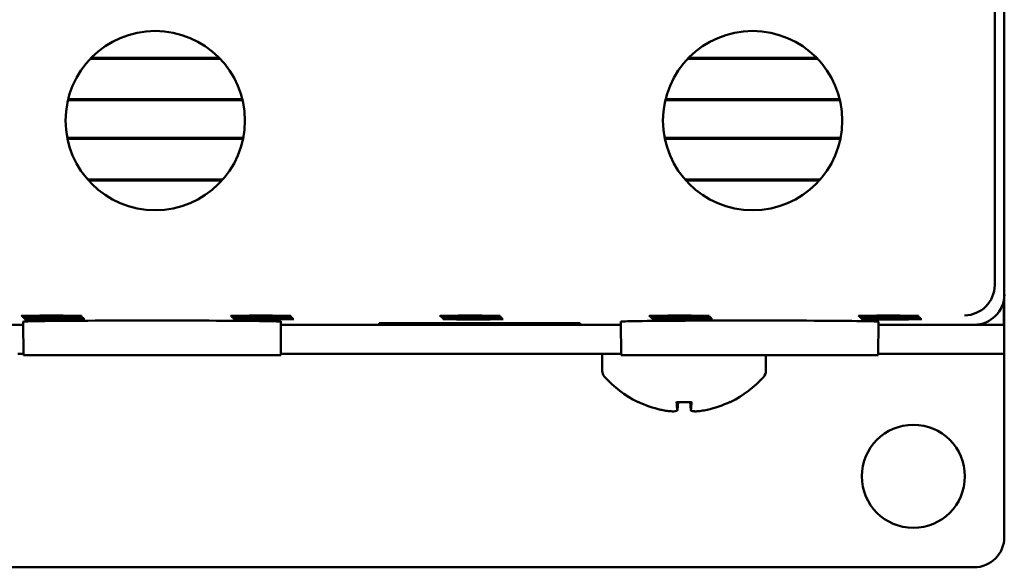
# Model space of a CAD drawing. Header units: inches. Extents: x 1.8 to 24, y 1.2 to 18.
# Tile 5 of 22: x 10.5 to 12.1, y 7.4 to 8.3. Entities that reach past the tile are written whole.
import ezdxf

# ---------------------------------------------------------------- set-up
doc = ezdxf.new("R2010")
doc.units = ezdxf.units.IN
doc.header["$LTSCALE"] = 0.8
doc.header["$MEASUREMENT"] = 0
doc.layers.add('Visible (ANSI)', color=7, linetype='Continuous', lineweight=50)

msp = doc.modelspace()

# ---------------------------------------------------------------- linework, layer by layer
at = {"layer": 'Visible (ANSI)'}
for p, q in [((12.1289, 11.2533), (12.1289, 7.8849)), ((12.1447, 7.8691), (12.1447, 8.6891)), ((10.8515, 8.2577), (10.6378, 8.2577)), ((10.8499, 8.2593), (10.6394, 8.2593)), ((11.8365, 8.2577), (11.6228, 8.2577)), ((11.8349, 8.2593), (11.6244, 8.2593)), ((10.6007, 8.1891), (10.8886, 8.1891)), ((10.6011, 8.1907), (10.8882, 8.1907)), ((11.5857, 8.1891), (11.8736, 8.1891)), ((11.5861, 8.1907), (11.8732, 8.1907)), ((10.8897, 8.1273), (10.5996, 8.1273)), ((10.8894, 8.1257), (10.5999, 8.1257)), ((11.8747, 8.1273), (11.5846, 8.1273)), ((11.8744, 8.1257), (11.5849, 8.1257)), ((10.6331, 8.0587), (10.8563, 8.0587)), ((10.6345, 8.0571), (10.8549, 8.0571)), ((11.6181, 8.0587), (11.8413, 8.0587)), ((11.6195, 8.0571), (11.8399, 8.0571)), ((12.144, 7.8611), (12.144, 7.8191)), ((12.1447, 7.8191), (12.1447, 7.8691)), ((9.9671, 7.8191), (10.5272, 7.8191)), ((10.5277, 7.7691), (10.5272, 7.8241)), ((10.9517, 7.7691), (10.9521, 7.8241)), ((10.9521, 7.8191), (11.5122, 7.8191)), ((11.1141, 7.8218), (11.4452, 7.8218)), ((11.1141, 7.8206), (11.1141, 7.8218)), ((11.1142, 7.8218), (11.1141, 7.8206)), ((11.4452, 7.8206), (11.1141, 7.8206)), ((11.4452, 7.8218), (11.4452, 7.8206)), ((11.4452, 7.8218), (11.4452, 7.8206)), ((11.5127, 7.7691), (11.5122, 7.8241)), ((11.9367, 7.7691), (11.9371, 7.8241)), ((11.9371, 7.8191), (12.0947, 7.8191)), ((12.144, 7.8191), (12.0947, 7.8191)), ((12.1447, 7.8191), (12.144, 7.8191)), ((12.1447, 7.7713), (12.1447, 7.8191)), ((10.5181, 7.7713), (10.5276, 7.7713)), ((10.5277, 7.7691), (10.9517, 7.7691)), ((10.9517, 7.7713), (11.5126, 7.7713)), ((11.4817, 7.7432), (11.4817, 7.7713)), ((11.5127, 7.7691), (11.9367, 7.7691)), ((11.7517, 7.7432), (11.7517, 7.7691)), ((11.9367, 7.7713), (12.0947, 7.7713)), ((12.1447, 7.7713), (12.0947, 7.7713)), ((12.1447, 7.7713), (12.1447, 7.7712)), ((12.1447, 7.7712), (12.1447, 7.4691)), ((11.6045, 7.6914), (11.6288, 7.6914)), ((11.6056, 7.6785), (11.6068, 7.6914)), ((11.6277, 7.6785), (11.6266, 7.6914)), ((12.0947, 7.4191), (9.3947, 7.4191))]:
    msp.add_line(p, q, dxfattribs=at)
for centre, radius in [((10.7447, 8.1556), 0.1478), ((11.7297, 8.1556), 0.1478), ((11.9947, 7.5691), 0.085)]:
    msp.add_circle(centre, radius, dxfattribs=at)
for centre, radius, start, end in [((11.4967, 7.7432), 0.015, 180, 221.6116), ((11.6167, 7.8498), 0.1755, 221.6116, 244.0262), ((11.6167, 7.8498), 0.1755, 295.9738, 318.3884), ((11.7367, 7.7432), 0.015, 318.3884, 0), ((11.5423, 7.697), 0.0056, 244.0262, 266.9688), ((11.6911, 7.697), 0.0056, 273.0312, 295.9738), ((12.0947, 7.4691), 0.05, 270, 0)]:
    msp.add_arc(centre, radius, start, end, dxfattribs=at)
for centre, major_axis, ratio, start_param, end_param in [((12.0793, 7.8845), (0.0192, 0.0463), 0.987735, 3.538674, 5.100744), ((12.0789, 7.8849), (0.0354, -0.0354), 0.999924, 0.77671, 0.78536), ((12.0947, 7.8691), (0.0354, -0.0354), 0.999924, 5.497825, 7.068545), ((10.7397, 7.8241), (0.2125, 0), 0.008727, 6.283109, 9.424854), ((11.7247, 7.8241), (0.2125, 0), 0.008727, 6.283109, 9.424854), ((11.6163, 7.8492), (-0.1419, 0.103), 0.994184, 1.750128, 1.978889), ((11.623, 7.8492), (-0.0153, -0.1747), 0.063267, 5.837382, 6.066143), ((11.6104, 7.8492), (0.0153, -0.1747), 0.063267, 0.217042, 0.445804), ((11.6171, 7.8492), (-0.1419, -0.103), 0.994184, 1.162703, 1.391464)]:
    msp.add_ellipse(centre, major_axis=major_axis, ratio=ratio, start_param=start_param, end_param=end_param, dxfattribs=at)
for centre in [(10.5739, 7.8336), (10.5756, 7.8318), (10.5773, 7.8301), (10.5791, 7.8283), (10.9189, 7.8336), (10.9206, 7.8318), (10.9223, 7.8301), (10.9241, 7.8283), (11.2639, 7.8336), (11.2656, 7.8318), (11.2673, 7.8301), (11.2691, 7.8283), (11.6089, 7.8336), (11.6106, 7.8318), (11.6123, 7.8301), (11.6141, 7.8283), (11.9539, 7.8336), (11.9556, 7.8318), (11.9573, 7.8301), (11.9591, 7.8283)]:
    msp.add_ellipse(centre, major_axis=(0.0494, 0), ratio=0.008727, dxfattribs=at)
for points, knots in [([(11.6056, 7.6788), (11.6058, 7.6781), (11.6053, 7.6775), (11.603, 7.6766), (11.6013, 7.6763), (11.597, 7.6762), (11.5943, 7.6764), (11.5882, 7.677), (11.5849, 7.6775), (11.5807, 7.6784), (11.5797, 7.6786), (11.5786, 7.6788)], [0, 0, 0, 0, 0.0245201, 0.0245201, 0.0490401, 0.0490401, 0.0733788, 0.0733788, 0.0977174, 0.0977174, 0.1059587, 0.1059587, 0.1059587, 0.1059587]), ([(11.6045, 7.6914), (11.6044, 7.6914), (11.6044, 7.6916), (11.6044, 7.6919), (11.6044, 7.692), (11.6044, 7.692)], [0.063402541, 0.063402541, 0.063402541, 0.063402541, 0.068700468, 0.068700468, 0.069550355, 0.069550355, 0.069550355, 0.069550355]), ([(11.6548, 7.6788), (11.6516, 7.6781), (11.6482, 7.6775), (11.6418, 7.6766), (11.6388, 7.6763), (11.634, 7.6762), (11.6319, 7.6764), (11.6289, 7.677), (11.628, 7.6775), (11.6277, 7.6784), (11.6277, 7.6786), (11.6277, 7.6788)], [0, 0, 0, 0, 0.0245201, 0.0245201, 0.0490401, 0.0490401, 0.0733788, 0.0733788, 0.0977174, 0.0977174, 0.1059587, 0.1059587, 0.1059587, 0.1059587]), ([(11.629, 7.692), (11.629, 7.692), (11.6289, 7.6919), (11.6289, 7.6916), (11.6289, 7.6914), (11.6288, 7.6914)], [0.015061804, 0.015061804, 0.015061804, 0.015061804, 0.015911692, 0.015911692, 0.021209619, 0.021209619, 0.021209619, 0.021209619])]:
    msp.add_open_spline(points, degree=3, knots=knots, dxfattribs=at)

doc.saveas('drawing.dxf')
